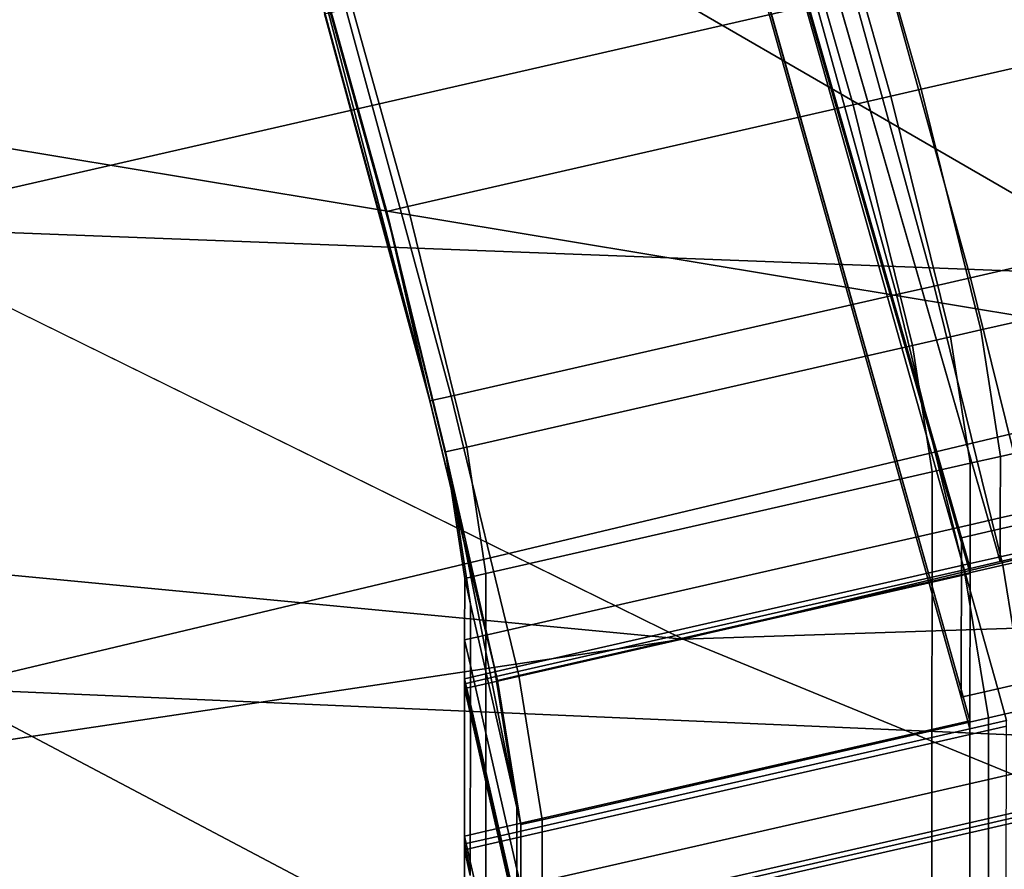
# Model space of a CAD drawing. Extents: x 0 to 1.75, y -0.8 to 0.
# Tile 44 of 77: x 1.2625 to 1.3006, y -0.6734 to -0.6404. Entities that reach past the tile are written whole.
import ezdxf

# ---------------------------------------------------------------- set-up
doc = ezdxf.new("R2010")
doc.units = 0
for name, color, linetype in [('L0_GESTELL_0', 7, 'CONTINUOUS'), ('L1_BECKEN_AUSSEN_0', 7, 'CONTINUOUS'), ('L2_BECKEN_INNEN_0', 7, 'CONTINUOUS')]:
    doc.layers.add(name, color=color, linetype=linetype)

msp = doc.modelspace()

# ---------------------------------------------------------------- linework, layer by layer
at = {"layer": 'L0_GESTELL_0', "color": 8}
for points, invisible_edges in [([(1.234665, -0.4, 0.132757), (1.309476, -0.658286, 0.092794), (1.234938, -0.400936, 0.092823), (1.234665, -0.4, 0.132757)], 8), ([(1.234665, -0.4, 0.132757), (1.234933, -0.400959, 0.132757), (1.309476, -0.658286, 0.092794), (1.234665, -0.4, 0.132757)], 8), ([(1.234938, -0.400936, 0.091508), (1.308304, -0.658369, 0.091478), (1.233956, -0.401608, 0.091507), (1.234938, -0.400936, 0.091508)], 9), ([(1.308396, -0.664519, 0.134866), (1.234933, -0.40096, 0.134896), (1.234032, -0.401632, 0.134895), (1.308396, -0.664519, 0.134866)], 9), ([(1.234933, -0.400959, 0.132757), (1.309471, -0.663968, 0.132727), (1.309476, -0.658286, 0.092794), (1.234933, -0.400959, 0.132757)], 8), ([(1.234933, -0.400959, 0.132757), (1.234933, -0.40096, 0.134896), (1.309471, -0.663968, 0.132727), (1.234933, -0.400959, 0.132757)], 8), ([(1.234933, -0.40096, 0.134896), (1.309471, -0.664272, 0.134867), (1.309471, -0.663968, 0.132727), (1.234933, -0.40096, 0.134896)], 8), ([(1.234933, -0.40096, 0.134896), (1.308396, -0.664519, 0.134866), (1.309471, -0.664272, 0.134867), (1.234933, -0.40096, 0.134896)], 9), ([(1.234938, -0.400936, 0.091508), (1.234938, -0.400936, 0.092823), (1.309476, -0.658099, 0.091479), (1.234938, -0.400936, 0.091508)], 8), ([(1.234938, -0.400936, 0.092823), (1.309476, -0.658286, 0.092794), (1.309476, -0.658099, 0.091479), (1.234938, -0.400936, 0.092823)], 8), ([(1.308304, -0.658369, 0.091478), (1.234938, -0.400936, 0.091508), (1.309476, -0.658099, 0.091479), (1.308304, -0.658369, 0.091478)], 9), ([(1.233956, -0.401608, 0.091507), (1.300137, -0.660247, 0.091474), (1.227109, -0.406295, 0.091503), (1.233956, -0.401608, 0.091507)], 9), ([(1.300376, -0.666366, 0.134864), (1.234032, -0.401632, 0.134895), (1.227309, -0.406648, 0.134892), (1.300376, -0.666366, 0.134864)], 9), ([(1.300137, -0.660247, 0.091474), (1.233956, -0.401608, 0.091507), (1.308304, -0.658369, 0.091478), (1.300137, -0.660247, 0.091474)], 9), ([(1.234032, -0.401632, 0.134895), (1.300376, -0.666366, 0.134864), (1.308396, -0.664519, 0.134866), (1.234032, -0.401632, 0.134895)], 9), ([(1.227109, -0.406295, 0.091503), (1.29897, -0.660515, 0.091474), (1.226131, -0.406964, 0.091502), (1.227109, -0.406295, 0.091503)], 9), ([(1.29897, -0.660515, 0.091474), (1.227109, -0.406295, 0.091503), (1.300137, -0.660247, 0.091474), (1.29897, -0.660515, 0.091474)], 9), ([(1.298965, -0.666691, 0.134863), (1.227309, -0.406648, 0.134892), (1.226126, -0.40753, 0.134892), (1.298965, -0.666691, 0.134863)], 9), ([(1.226131, -0.406964, 0.091502), (1.29897, -0.660703, 0.092789), (1.226131, -0.406981, 0.092818), (1.226131, -0.406964, 0.091502)], 8), ([(1.226131, -0.406964, 0.091502), (1.29897, -0.660515, 0.091474), (1.29897, -0.660703, 0.092789), (1.226131, -0.406964, 0.091502)], 8), ([(1.227309, -0.406648, 0.134892), (1.298965, -0.666691, 0.134863), (1.300376, -0.666366, 0.134864), (1.227309, -0.406648, 0.134892)], 9), ([(1.226131, -0.406981, 0.092818), (1.298965, -0.666387, 0.132724), (1.226126, -0.407503, 0.132752), (1.226131, -0.406981, 0.092818)], 8), ([(1.226131, -0.406981, 0.092818), (1.29897, -0.660703, 0.092789), (1.298965, -0.666387, 0.132724), (1.226131, -0.406981, 0.092818)], 8), ([(1.226126, -0.407503, 0.132752), (1.298965, -0.666691, 0.134863), (1.226126, -0.40753, 0.134892), (1.226126, -0.407503, 0.132752)], 8), ([(1.226126, -0.407503, 0.132752), (1.298965, -0.666387, 0.132724), (1.298965, -0.666691, 0.134863), (1.226126, -0.407503, 0.132752)], 8), ([(1.297408, -0.643146, 0.031635), (1.301867, -0.628317, 0.019959), (1.293738, -0.630183, 0.019967), (1.297408, -0.643146, 0.031635)], 9), ([(1.301867, -0.628317, 0.019959), (1.297408, -0.643146, 0.031635), (1.305561, -0.641282, 0.03163), (1.301867, -0.628317, 0.019959)], 9), ([(1.296243, -0.643413, 0.031636), (1.293738, -0.630183, 0.019967), (1.292576, -0.63045, 0.019968), (1.296243, -0.643413, 0.031636)], 9), ([(1.293738, -0.630183, 0.019967), (1.296243, -0.643413, 0.031636), (1.297408, -0.643146, 0.031635), (1.293738, -0.630183, 0.019967)], 9), ([(1.294777, -0.643748, 0.031637), (1.292576, -0.63045, 0.019968), (1.291115, -0.630786, 0.019969), (1.294777, -0.643748, 0.031637)], 9), ([(1.292576, -0.63045, 0.019968), (1.294777, -0.643748, 0.031637), (1.296243, -0.643413, 0.031636), (1.292576, -0.63045, 0.019968)], 9), ([(1.277551, -0.647687, 0.031648), (1.291115, -0.630786, 0.019969), (1.273939, -0.634729, 0.019985), (1.277551, -0.647687, 0.031648)], 9), ([(1.291115, -0.630786, 0.019969), (1.277551, -0.647687, 0.031648), (1.294777, -0.643748, 0.031637), (1.291115, -0.630786, 0.019969)], 9), ([(1.303183, -0.633636, 0.011626), (1.299329, -0.650442, 0.025093), (1.295197, -0.635458, 0.011626), (1.303183, -0.633636, 0.011626)], 9), ([(1.299329, -0.650442, 0.025093), (1.303183, -0.633636, 0.011626), (1.307337, -0.648616, 0.025093), (1.299329, -0.650442, 0.025093)], 9), ([(1.276728, -0.647875, 0.031648), (1.273939, -0.634729, 0.019985), (1.273119, -0.634918, 0.019986), (1.276728, -0.647875, 0.031648)], 9), ([(1.273939, -0.634729, 0.019985), (1.276728, -0.647875, 0.031648), (1.277551, -0.647687, 0.031648), (1.273939, -0.634729, 0.019985)], 9), ([(1.273244, -0.635467, 0.019119), (1.276728, -0.647875, 0.031648), (1.273119, -0.634918, 0.019986), (1.273244, -0.635467, 0.019119)], 9), ([(1.273244, -0.635467, 0.019119), (1.278287, -0.654708, 0.025546), (1.276902, -0.648636, 0.030969), (1.273244, -0.635467, 0.019119)], 8), ([(1.273244, -0.635467, 0.019119), (1.274244, -0.639852, 0.012204), (1.278287, -0.654708, 0.025546), (1.273244, -0.635467, 0.019119)], 8), ([(1.276728, -0.647875, 0.031648), (1.273244, -0.635467, 0.019119), (1.276902, -0.648636, 0.030969), (1.276728, -0.647875, 0.031648)], 9), ([(1.295197, -0.635458, 0.011626), (1.29792, -0.650764, 0.025093), (1.293792, -0.635778, 0.011626), (1.295197, -0.635458, 0.011626)], 9), ([(1.29792, -0.650764, 0.025093), (1.295197, -0.635458, 0.011626), (1.299329, -0.650442, 0.025093), (1.29792, -0.650764, 0.025093)], 9), ([(1.293792, -0.635778, 0.011626), (1.296454, -0.651098, 0.025093), (1.29233, -0.636112, 0.011626), (1.293792, -0.635778, 0.011626)], 9), ([(1.296454, -0.651098, 0.025093), (1.293792, -0.635778, 0.011626), (1.29792, -0.650764, 0.025093), (1.296454, -0.651098, 0.025093)], 9), ([(1.29233, -0.636112, 0.011626), (1.279225, -0.655028, 0.025093), (1.275148, -0.640031, 0.011626), (1.29233, -0.636112, 0.011626)], 9), ([(1.279225, -0.655028, 0.025093), (1.29233, -0.636112, 0.011626), (1.296454, -0.651098, 0.025093), (1.279225, -0.655028, 0.025093)], 9), ([(1.274328, -0.640218, 0.011626), (1.278287, -0.654708, 0.025546), (1.274244, -0.639852, 0.012204), (1.274328, -0.640218, 0.011626)], 9), ([(1.275148, -0.640031, 0.011626), (1.278403, -0.655216, 0.025093), (1.274328, -0.640218, 0.011626), (1.275148, -0.640031, 0.011626)], 9), ([(1.278403, -0.655216, 0.025093), (1.275148, -0.640031, 0.011626), (1.279225, -0.655028, 0.025093), (1.278403, -0.655216, 0.025093)], 9), ([(1.278287, -0.654708, 0.025546), (1.274328, -0.640218, 0.011626), (1.278403, -0.655216, 0.025093), (1.278287, -0.654708, 0.025546)], 9), ([(1.297408, -0.643146, 0.031635), (1.307889, -0.650603, 0.046257), (1.305561, -0.641282, 0.03163), (1.297408, -0.643146, 0.031635)], 9), ([(1.296243, -0.643413, 0.031636), (1.29972, -0.652466, 0.046255), (1.297408, -0.643146, 0.031635), (1.296243, -0.643413, 0.031636)], 9), ([(1.307889, -0.650603, 0.046257), (1.297408, -0.643146, 0.031635), (1.29972, -0.652466, 0.046255), (1.307889, -0.650603, 0.046257)], 9), ([(1.294777, -0.643748, 0.031637), (1.298553, -0.652732, 0.046255), (1.296243, -0.643413, 0.031636), (1.294777, -0.643748, 0.031637)], 9), ([(1.29972, -0.652466, 0.046255), (1.296243, -0.643413, 0.031636), (1.298553, -0.652732, 0.046255), (1.29972, -0.652466, 0.046255)], 9), ([(1.277551, -0.647687, 0.031648), (1.297084, -0.653067, 0.046255), (1.294777, -0.643748, 0.031637), (1.277551, -0.647687, 0.031648)], 9), ([(1.298553, -0.652732, 0.046255), (1.294777, -0.643748, 0.031637), (1.297084, -0.653067, 0.046255), (1.298553, -0.652732, 0.046255)], 9), ([(1.276728, -0.647875, 0.031648), (1.279825, -0.657003, 0.046252), (1.277551, -0.647687, 0.031648), (1.276728, -0.647875, 0.031648)], 9), ([(1.297084, -0.653067, 0.046255), (1.277551, -0.647687, 0.031648), (1.279825, -0.657003, 0.046252), (1.297084, -0.653067, 0.046255)], 9), ([(1.276902, -0.648636, 0.030969), (1.279001, -0.657191, 0.046252), (1.276728, -0.647875, 0.031648), (1.276902, -0.648636, 0.030969)], 9), ([(1.279825, -0.657003, 0.046252), (1.276728, -0.647875, 0.031648), (1.279001, -0.657191, 0.046252), (1.279825, -0.657003, 0.046252)], 9), ([(1.278287, -0.654708, 0.025546), (1.27921, -0.658108, 0.045818), (1.276902, -0.648636, 0.030969), (1.278287, -0.654708, 0.025546)], 9), ([(1.279001, -0.657191, 0.046252), (1.276902, -0.648636, 0.030969), (1.27921, -0.658108, 0.045818), (1.279001, -0.657191, 0.046252)], 9), ([(1.307337, -0.648616, 0.025093), (1.301982, -0.661254, 0.042063), (1.299329, -0.650442, 0.025093), (1.307337, -0.648616, 0.025093)], 9), ([(1.299329, -0.650442, 0.025093), (1.30057, -0.661576, 0.042063), (1.29792, -0.650764, 0.025093), (1.299329, -0.650442, 0.025093)], 9), ([(1.30057, -0.661576, 0.042063), (1.299329, -0.650442, 0.025093), (1.301982, -0.661254, 0.042063), (1.30057, -0.661576, 0.042063)], 9), ([(1.29792, -0.650764, 0.025093), (1.299101, -0.661911, 0.042063), (1.296454, -0.651098, 0.025093), (1.29792, -0.650764, 0.025093)], 9), ([(1.299101, -0.661911, 0.042063), (1.29792, -0.650764, 0.025093), (1.30057, -0.661576, 0.042063), (1.299101, -0.661911, 0.042063)], 9), ([(1.300478, -0.657363, 0.06299), (1.307889, -0.650603, 0.046257), (1.29972, -0.652466, 0.046255), (1.300478, -0.657363, 0.06299)], 9), ([(1.307889, -0.650603, 0.046257), (1.300478, -0.657363, 0.06299), (1.308652, -0.6555, 0.062994), (1.307889, -0.650603, 0.046257)], 9), ([(1.296454, -0.651098, 0.025093), (1.281843, -0.665848, 0.042063), (1.279225, -0.655028, 0.025093), (1.296454, -0.651098, 0.025093)], 9), ([(1.281843, -0.665848, 0.042063), (1.296454, -0.651098, 0.025093), (1.299101, -0.661911, 0.042063), (1.281843, -0.665848, 0.042063)], 9), ([(1.297841, -0.657965, 0.062989), (1.298553, -0.652732, 0.046255), (1.297084, -0.653067, 0.046255), (1.297841, -0.657965, 0.062989)], 9), ([(1.298553, -0.652732, 0.046255), (1.297841, -0.657965, 0.062989), (1.29931, -0.657629, 0.06299), (1.298553, -0.652732, 0.046255)], 9), ([(1.29931, -0.657629, 0.06299), (1.29972, -0.652466, 0.046255), (1.298553, -0.652732, 0.046255), (1.29931, -0.657629, 0.06299)], 9), ([(1.29972, -0.652466, 0.046255), (1.29931, -0.657629, 0.06299), (1.300478, -0.657363, 0.06299), (1.29972, -0.652466, 0.046255)], 9), ([(1.280571, -0.661902, 0.06298), (1.297084, -0.653067, 0.046255), (1.279825, -0.657003, 0.046252), (1.280571, -0.661902, 0.06298)], 9), ([(1.297084, -0.653067, 0.046255), (1.280571, -0.661902, 0.06298), (1.297841, -0.657965, 0.062989), (1.297084, -0.653067, 0.046255)], 9), ([(1.278403, -0.655216, 0.025093), (1.280879, -0.665424, 0.042352), (1.278287, -0.654708, 0.025546), (1.278403, -0.655216, 0.025093)], 9), ([(1.27921, -0.658108, 0.045818), (1.278287, -0.654708, 0.025546), (1.280879, -0.665424, 0.042352), (1.27921, -0.658108, 0.045818)], 9), ([(1.279225, -0.655028, 0.025093), (1.281019, -0.666036, 0.042063), (1.278403, -0.655216, 0.025093), (1.279225, -0.655028, 0.025093)], 9), ([(1.281019, -0.666036, 0.042063), (1.279225, -0.655028, 0.025093), (1.281843, -0.665848, 0.042063), (1.281019, -0.666036, 0.042063)], 9), ([(1.280879, -0.665424, 0.042352), (1.278403, -0.655216, 0.025093), (1.281019, -0.666036, 0.042063), (1.280879, -0.665424, 0.042352)], 9), ([(1.300476, -0.65974, 0.079611), (1.308652, -0.6555, 0.062994), (1.300478, -0.657363, 0.06299), (1.300476, -0.65974, 0.079611)], 9), ([(1.308652, -0.6555, 0.062994), (1.300476, -0.65974, 0.079611), (1.30865, -0.657876, 0.079615), (1.308652, -0.6555, 0.062994)], 9), ([(1.279747, -0.66209, 0.06298), (1.279825, -0.657003, 0.046252), (1.279001, -0.657191, 0.046252), (1.279747, -0.66209, 0.06298)], 9), ([(1.27921, -0.658108, 0.045818), (1.279747, -0.66209, 0.06298), (1.279001, -0.657191, 0.046252), (1.27921, -0.658108, 0.045818)], 9), ([(1.279825, -0.657003, 0.046252), (1.279747, -0.66209, 0.06298), (1.280571, -0.661902, 0.06298), (1.279825, -0.657003, 0.046252)], 9), ([(1.297839, -0.660341, 0.07961), (1.29931, -0.657629, 0.06299), (1.297841, -0.657965, 0.062989), (1.297839, -0.660341, 0.07961)], 9), ([(1.29931, -0.657629, 0.06299), (1.297839, -0.660341, 0.07961), (1.299308, -0.660006, 0.07961), (1.29931, -0.657629, 0.06299)], 9), ([(1.299308, -0.660006, 0.07961), (1.300478, -0.657363, 0.06299), (1.29931, -0.657629, 0.06299), (1.299308, -0.660006, 0.07961)], 9), ([(1.300478, -0.657363, 0.06299), (1.299308, -0.660006, 0.07961), (1.300476, -0.65974, 0.079611), (1.300478, -0.657363, 0.06299)], 9), ([(1.280569, -0.664279, 0.079602), (1.297841, -0.657965, 0.062989), (1.280571, -0.661902, 0.06298), (1.280569, -0.664279, 0.079602)], 9), ([(1.297841, -0.657965, 0.062989), (1.280569, -0.664279, 0.079602), (1.297839, -0.660341, 0.07961), (1.297841, -0.657965, 0.062989)], 9), ([(1.300475, -0.661246, 0.090142), (1.30865, -0.657876, 0.079615), (1.300476, -0.65974, 0.079611), (1.300475, -0.661246, 0.090142)], 9), ([(1.30865, -0.657876, 0.079615), (1.300475, -0.661246, 0.090142), (1.308649, -0.659382, 0.090146), (1.30865, -0.657876, 0.079615)], 9), ([(1.27921, -0.658108, 0.045818), (1.28177, -0.67096, 0.061019), (1.279972, -0.663078, 0.062762), (1.27921, -0.658108, 0.045818)], 8), ([(1.27921, -0.658108, 0.045818), (1.280879, -0.665424, 0.042352), (1.28177, -0.67096, 0.061019), (1.27921, -0.658108, 0.045818)], 8), ([(1.279747, -0.66209, 0.06298), (1.27921, -0.658108, 0.045818), (1.279972, -0.663078, 0.062762), (1.279747, -0.66209, 0.06298)], 9), ([(1.308304, -0.658369, 0.091478), (1.300475, -0.661437, 0.091474), (1.300137, -0.660247, 0.091474), (1.308304, -0.658369, 0.091478)], 9), ([(1.300475, -0.661437, 0.091474), (1.308304, -0.658369, 0.091478), (1.308649, -0.659573, 0.091478), (1.300475, -0.661437, 0.091474)], 9), ([(1.300475, -0.661437, 0.091474), (1.308649, -0.659382, 0.090146), (1.300475, -0.661246, 0.090142), (1.300475, -0.661437, 0.091474)], 9), ([(1.308649, -0.659382, 0.090146), (1.300475, -0.661437, 0.091474), (1.308649, -0.659573, 0.091478), (1.308649, -0.659382, 0.090146)], 9), ([(1.299307, -0.661512, 0.090142), (1.300476, -0.65974, 0.079611), (1.299308, -0.660006, 0.07961), (1.299307, -0.661512, 0.090142)], 9), ([(1.300476, -0.65974, 0.079611), (1.299307, -0.661512, 0.090142), (1.300475, -0.661246, 0.090142), (1.300476, -0.65974, 0.079611)], 9), ([(1.280568, -0.665785, 0.090133), (1.297839, -0.660341, 0.07961), (1.280569, -0.664279, 0.079602), (1.280568, -0.665785, 0.090133)], 9), ([(1.297839, -0.660341, 0.07961), (1.280568, -0.665785, 0.090133), (1.297837, -0.661847, 0.090141), (1.297839, -0.660341, 0.07961)], 9), ([(1.297837, -0.661847, 0.090141), (1.299308, -0.660006, 0.07961), (1.297839, -0.660341, 0.07961), (1.297837, -0.661847, 0.090141)], 9), ([(1.299308, -0.660006, 0.07961), (1.297837, -0.661847, 0.090141), (1.299307, -0.661512, 0.090142), (1.299308, -0.660006, 0.07961)], 9), ([(1.300137, -0.660247, 0.091474), (1.299307, -0.661703, 0.091474), (1.29897, -0.660515, 0.091474), (1.300137, -0.660247, 0.091474)], 9), ([(1.299307, -0.661703, 0.091474), (1.300137, -0.660247, 0.091474), (1.300475, -0.661437, 0.091474), (1.299307, -0.661703, 0.091474)], 9), ([(1.299307, -0.661891, 0.092789), (1.298965, -0.666387, 0.132724), (1.29897, -0.660703, 0.092789), (1.299307, -0.661891, 0.092789)], 9), ([(1.299307, -0.661703, 0.091474), (1.29897, -0.660703, 0.092789), (1.29897, -0.660515, 0.091474), (1.299307, -0.661703, 0.091474)], 9), ([(1.29897, -0.660703, 0.092789), (1.299307, -0.661703, 0.091474), (1.299307, -0.661891, 0.092789), (1.29897, -0.660703, 0.092789)], 9), ([(1.297837, -0.662038, 0.091473), (1.299307, -0.661512, 0.090142), (1.297837, -0.661847, 0.090141), (1.297837, -0.662038, 0.091473)], 9), ([(1.299307, -0.661512, 0.090142), (1.297837, -0.662038, 0.091473), (1.299307, -0.661703, 0.091474), (1.299307, -0.661512, 0.090142)], 9), ([(1.299307, -0.661703, 0.091474), (1.300475, -0.661246, 0.090142), (1.299307, -0.661512, 0.090142), (1.299307, -0.661703, 0.091474)], 9), ([(1.300475, -0.661246, 0.090142), (1.299307, -0.661703, 0.091474), (1.300475, -0.661437, 0.091474), (1.300475, -0.661246, 0.090142)], 9), ([(1.301982, -0.661254, 0.042063), (1.301483, -0.667156, 0.060874), (1.30057, -0.661576, 0.042063), (1.301982, -0.661254, 0.042063)], 9), ([(1.279745, -0.664467, 0.079601), (1.280571, -0.661902, 0.06298), (1.279747, -0.66209, 0.06298), (1.279745, -0.664467, 0.079601)], 9), ([(1.280571, -0.661902, 0.06298), (1.279745, -0.664467, 0.079601), (1.280569, -0.664279, 0.079602), (1.280571, -0.661902, 0.06298)], 9), ([(1.280568, -0.665975, 0.091466), (1.297837, -0.661847, 0.090141), (1.280568, -0.665785, 0.090133), (1.280568, -0.665975, 0.091466)], 9), ([(1.297837, -0.661847, 0.090141), (1.280568, -0.665975, 0.091466), (1.297837, -0.662038, 0.091473), (1.297837, -0.661847, 0.090141)], 9), ([(1.297833, -0.667937, 0.132723), (1.299307, -0.661891, 0.092789), (1.297837, -0.662226, 0.092788), (1.297833, -0.667937, 0.132723)], 9), ([(1.299307, -0.661891, 0.092789), (1.297833, -0.667937, 0.132723), (1.299302, -0.667602, 0.132723), (1.299307, -0.661891, 0.092789)], 9), ([(1.297837, -0.662226, 0.092788), (1.299307, -0.661703, 0.091474), (1.297837, -0.662038, 0.091473), (1.297837, -0.662226, 0.092788)], 9), ([(1.299307, -0.661703, 0.091474), (1.297837, -0.662226, 0.092788), (1.299307, -0.661891, 0.092789), (1.299307, -0.661703, 0.091474)], 9), ([(1.298965, -0.666387, 0.132724), (1.299307, -0.661891, 0.092789), (1.299302, -0.667602, 0.132723), (1.298965, -0.666387, 0.132724)], 9), ([(1.30057, -0.661576, 0.042063), (1.300014, -0.667492, 0.060874), (1.299101, -0.661911, 0.042063), (1.30057, -0.661576, 0.042063)], 9), ([(1.300014, -0.667492, 0.060874), (1.30057, -0.661576, 0.042063), (1.301483, -0.667156, 0.060874), (1.300014, -0.667492, 0.060874)], 9), ([(1.279972, -0.663078, 0.062762), (1.279745, -0.664467, 0.079601), (1.279747, -0.66209, 0.06298), (1.279972, -0.663078, 0.062762)], 9), ([(1.280563, -0.671875, 0.132717), (1.297837, -0.662226, 0.092788), (1.280568, -0.666164, 0.092781), (1.280563, -0.671875, 0.132717)], 9), ([(1.297837, -0.662226, 0.092788), (1.280563, -0.671875, 0.132717), (1.297833, -0.667937, 0.132723), (1.297837, -0.662226, 0.092788)], 9), ([(1.280568, -0.666164, 0.092781), (1.297837, -0.662038, 0.091473), (1.280568, -0.665975, 0.091466), (1.280568, -0.666164, 0.092781)], 9), ([(1.297837, -0.662038, 0.091473), (1.280568, -0.666164, 0.092781), (1.297837, -0.662226, 0.092788), (1.297837, -0.662038, 0.091473)], 9), ([(1.299101, -0.661911, 0.042063), (1.282745, -0.671431, 0.060874), (1.281843, -0.665848, 0.042063), (1.299101, -0.661911, 0.042063)], 9), ([(1.282745, -0.671431, 0.060874), (1.299101, -0.661911, 0.042063), (1.300014, -0.667492, 0.060874), (1.282745, -0.671431, 0.060874)], 9), ([(1.279745, -0.664467, 0.079601), (1.279972, -0.663078, 0.062762), (1.27997, -0.665456, 0.079388), (1.279745, -0.664467, 0.079601)], 9), ([(1.28177, -0.67096, 0.061019), (1.27997, -0.665456, 0.079388), (1.279972, -0.663078, 0.062762), (1.28177, -0.67096, 0.061019)], 9), ([(1.279744, -0.665973, 0.090133), (1.280569, -0.664279, 0.079602), (1.279745, -0.664467, 0.079601), (1.279744, -0.665973, 0.090133)], 9), ([(1.280569, -0.664279, 0.079602), (1.279744, -0.665973, 0.090133), (1.280568, -0.665785, 0.090133), (1.280569, -0.664279, 0.079602)], 9), ([(1.27997, -0.665456, 0.079388), (1.279744, -0.665973, 0.090133), (1.279745, -0.664467, 0.079601), (1.27997, -0.665456, 0.079388)], 9), ([(1.300714, -0.667585, 0.134863), (1.308396, -0.664519, 0.134866), (1.300376, -0.666366, 0.134864), (1.300714, -0.667585, 0.134863)], 9), ([(1.279744, -0.665973, 0.090133), (1.27997, -0.665456, 0.079388), (1.279969, -0.666962, 0.089922), (1.279744, -0.665973, 0.090133)], 9), ([(1.28177, -0.673345, 0.077685), (1.279969, -0.666962, 0.089922), (1.27997, -0.665456, 0.079388), (1.28177, -0.673345, 0.077685)], 9), ([(1.27997, -0.665456, 0.079388), (1.28177, -0.67096, 0.061019), (1.28177, -0.673345, 0.077685), (1.27997, -0.665456, 0.079388)], 9), ([(1.281019, -0.666036, 0.042063), (1.28177, -0.67096, 0.061019), (1.280879, -0.665424, 0.042352), (1.281019, -0.666036, 0.042063)], 9), ([(1.279743, -0.666163, 0.091465), (1.280568, -0.665785, 0.090133), (1.279744, -0.665973, 0.090133), (1.279743, -0.666163, 0.091465)], 9), ([(1.280568, -0.665785, 0.090133), (1.279743, -0.666163, 0.091465), (1.280568, -0.665975, 0.091466), (1.280568, -0.665785, 0.090133)], 9), ([(1.279969, -0.666962, 0.089922), (1.279743, -0.666163, 0.091465), (1.279744, -0.665973, 0.090133), (1.279969, -0.666962, 0.089922)], 9), ([(1.279743, -0.666352, 0.09278), (1.280568, -0.665975, 0.091466), (1.279743, -0.666163, 0.091465), (1.279743, -0.666352, 0.09278)], 9), ([(1.280568, -0.665975, 0.091466), (1.279743, -0.666352, 0.09278), (1.280568, -0.666164, 0.092781), (1.280568, -0.665975, 0.091466)], 9), ([(1.281843, -0.665848, 0.042063), (1.28192, -0.671619, 0.060874), (1.281019, -0.666036, 0.042063), (1.281843, -0.665848, 0.042063)], 9), ([(1.28177, -0.67096, 0.061019), (1.281019, -0.666036, 0.042063), (1.28192, -0.671619, 0.060874), (1.28177, -0.67096, 0.061019)], 9), ([(1.28192, -0.671619, 0.060874), (1.281843, -0.665848, 0.042063), (1.282745, -0.671431, 0.060874), (1.28192, -0.671619, 0.060874)], 9), ([(1.279739, -0.672063, 0.132716), (1.280568, -0.666164, 0.092781), (1.279743, -0.666352, 0.09278), (1.279739, -0.672063, 0.132716)], 9), ([(1.280568, -0.666164, 0.092781), (1.279739, -0.672063, 0.132716), (1.280563, -0.671875, 0.132717), (1.280568, -0.666164, 0.092781)], 9), ([(1.279969, -0.667341, 0.092571), (1.279739, -0.672063, 0.132716), (1.279743, -0.666352, 0.09278), (1.279969, -0.667341, 0.092571)], 9), ([(1.279743, -0.666163, 0.091465), (1.279969, -0.666962, 0.089922), (1.279969, -0.667153, 0.091255), (1.279743, -0.666163, 0.091465)], 9), ([(1.279969, -0.667153, 0.091255), (1.279743, -0.666352, 0.09278), (1.279743, -0.666163, 0.091465), (1.279969, -0.667153, 0.091255)], 9), ([(1.279743, -0.666352, 0.09278), (1.279969, -0.667153, 0.091255), (1.279969, -0.667341, 0.092571), (1.279743, -0.666352, 0.09278)], 9), ([(1.299302, -0.667908, 0.134863), (1.300376, -0.666366, 0.134864), (1.298965, -0.666691, 0.134863), (1.299302, -0.667908, 0.134863)], 9), ([(1.299302, -0.667602, 0.132723), (1.298965, -0.666691, 0.134863), (1.298965, -0.666387, 0.132724), (1.299302, -0.667602, 0.132723)], 9), ([(1.300376, -0.666366, 0.134864), (1.299302, -0.667908, 0.134863), (1.300714, -0.667585, 0.134863), (1.300376, -0.666366, 0.134864)], 9), ([(1.298965, -0.666691, 0.134863), (1.299302, -0.667602, 0.132723), (1.299302, -0.667908, 0.134863), (1.298965, -0.666691, 0.134863)], 9), ([(1.28177, -0.674856, 0.088245), (1.279969, -0.667153, 0.091255), (1.279969, -0.666962, 0.089922), (1.28177, -0.674856, 0.088245)], 9), ([(1.279969, -0.666962, 0.089922), (1.28177, -0.673345, 0.077685), (1.28177, -0.674856, 0.088245), (1.279969, -0.666962, 0.089922)], 9), ([(1.279969, -0.667153, 0.091255), (1.28177, -0.674856, 0.088245), (1.28177, -0.675047, 0.089581), (1.279969, -0.667153, 0.091255)], 9), ([(1.28177, -0.675047, 0.089581), (1.279969, -0.667341, 0.092571), (1.279969, -0.667153, 0.091255), (1.28177, -0.675047, 0.089581)], 9), ([(1.301483, -0.667156, 0.060874), (1.300014, -0.669877, 0.077543), (1.300014, -0.667492, 0.060874), (1.301483, -0.667156, 0.060874)], 9), ([(1.300014, -0.669877, 0.077543), (1.301483, -0.667156, 0.060874), (1.301483, -0.669542, 0.077543), (1.300014, -0.669877, 0.077543)], 9), ([(1.279739, -0.672063, 0.132716), (1.279969, -0.667341, 0.092571), (1.279965, -0.673054, 0.132519), (1.279739, -0.672063, 0.132716)], 9), ([(1.28177, -0.675236, 0.090899), (1.279965, -0.673054, 0.132519), (1.279969, -0.667341, 0.092571), (1.28177, -0.675236, 0.090899)], 9), ([(1.279969, -0.667341, 0.092571), (1.28177, -0.675047, 0.089581), (1.28177, -0.675236, 0.090899), (1.279969, -0.667341, 0.092571)], 9), ([(1.300014, -0.667492, 0.060874), (1.282745, -0.673816, 0.077543), (1.282745, -0.671431, 0.060874), (1.300014, -0.667492, 0.060874)], 9), ([(1.282745, -0.673816, 0.077543), (1.300014, -0.667492, 0.060874), (1.300014, -0.669877, 0.077543), (1.282745, -0.673816, 0.077543)], 9), ([(1.297832, -0.668243, 0.134862), (1.299302, -0.667602, 0.132723), (1.297833, -0.667937, 0.132723), (1.297832, -0.668243, 0.134862)], 9), ([(1.299302, -0.667602, 0.132723), (1.297832, -0.668243, 0.134862), (1.299302, -0.667908, 0.134863), (1.299302, -0.667602, 0.132723)], 9), ([(1.299302, -0.668136, 0.13646), (1.300714, -0.667585, 0.134863), (1.299302, -0.667908, 0.134863), (1.299302, -0.668136, 0.13646)], 9), ([(1.300714, -0.667585, 0.134863), (1.299302, -0.668136, 0.13646), (1.300714, -0.667814, 0.13646), (1.300714, -0.667585, 0.134863)], 9), ([(1.280563, -0.672181, 0.134856), (1.297833, -0.667937, 0.132723), (1.280563, -0.671875, 0.132717), (1.280563, -0.672181, 0.134856)], 9), ([(1.297833, -0.667937, 0.132723), (1.280563, -0.672181, 0.134856), (1.297832, -0.668243, 0.134862), (1.297833, -0.667937, 0.132723)], 9), ([(1.297832, -0.668471, 0.136459), (1.299302, -0.667908, 0.134863), (1.297832, -0.668243, 0.134862), (1.297832, -0.668471, 0.136459)], 9), ([(1.299302, -0.667908, 0.134863), (1.297832, -0.668471, 0.136459), (1.299302, -0.668136, 0.13646), (1.299302, -0.667908, 0.134863)], 9), ([(1.299281, -0.694224, 0.318888), (1.300714, -0.667814, 0.13646), (1.299302, -0.668136, 0.13646), (1.299281, -0.694224, 0.318888)], 9), ([(1.300714, -0.667814, 0.13646), (1.299281, -0.694224, 0.318888), (1.300693, -0.693901, 0.318888), (1.300714, -0.667814, 0.13646)], 9), ([(1.280563, -0.672409, 0.136453), (1.297832, -0.668243, 0.134862), (1.280563, -0.672181, 0.134856), (1.280563, -0.672409, 0.136453)], 9), ([(1.297832, -0.668243, 0.134862), (1.280563, -0.672409, 0.136453), (1.297832, -0.668471, 0.136459), (1.297832, -0.668243, 0.134862)], 9), ([(1.297811, -0.694559, 0.318888), (1.299302, -0.668136, 0.13646), (1.297832, -0.668471, 0.136459), (1.297811, -0.694559, 0.318888)], 9), ([(1.299302, -0.668136, 0.13646), (1.297811, -0.694559, 0.318888), (1.299281, -0.694224, 0.318888), (1.299302, -0.668136, 0.13646)], 9), ([(1.280542, -0.698498, 0.318888), (1.297832, -0.668471, 0.136459), (1.280563, -0.672409, 0.136453), (1.280542, -0.698498, 0.318888)], 9), ([(1.297832, -0.668471, 0.136459), (1.280542, -0.698498, 0.318888), (1.297811, -0.694559, 0.318888), (1.297832, -0.668471, 0.136459)], 9), ([(1.300014, -0.669877, 0.077543), (1.282745, -0.675327, 0.088104), (1.282745, -0.673816, 0.077543), (1.300014, -0.669877, 0.077543)], 9), ([(1.282745, -0.675327, 0.088104), (1.300014, -0.669877, 0.077543), (1.300014, -0.671388, 0.088104), (1.282745, -0.675327, 0.088104)], 9), ([(1.301483, -0.669542, 0.077543), (1.300014, -0.671388, 0.088104), (1.300014, -0.669877, 0.077543), (1.301483, -0.669542, 0.077543)], 9), ([(1.300014, -0.671388, 0.088104), (1.301483, -0.669542, 0.077543), (1.301483, -0.671053, 0.088104), (1.300014, -0.671388, 0.088104)], 9), ([(1.28192, -0.671619, 0.060874), (1.28177, -0.673345, 0.077685), (1.28177, -0.67096, 0.061019), (1.28192, -0.671619, 0.060874)], 9), ([(1.301483, -0.671053, 0.088104), (1.300014, -0.671579, 0.089441), (1.300014, -0.671388, 0.088104), (1.301483, -0.671053, 0.088104)], 9), ([(1.300014, -0.671579, 0.089441), (1.301483, -0.671053, 0.088104), (1.301483, -0.671244, 0.089441), (1.300014, -0.671579, 0.089441)], 9), ([(1.282745, -0.671431, 0.060874), (1.28192, -0.674004, 0.077543), (1.28192, -0.671619, 0.060874), (1.282745, -0.671431, 0.060874)], 9), ([(1.28192, -0.674004, 0.077543), (1.282745, -0.671431, 0.060874), (1.282745, -0.673816, 0.077543), (1.28192, -0.674004, 0.077543)], 9), ([(1.300014, -0.671388, 0.088104), (1.282745, -0.675519, 0.089441), (1.282745, -0.675327, 0.088104), (1.300014, -0.671388, 0.088104)], 9), ([(1.282745, -0.675519, 0.089441), (1.300014, -0.671388, 0.088104), (1.300014, -0.671579, 0.089441), (1.282745, -0.675519, 0.089441)], 9), ([(1.301483, -0.671244, 0.089441), (1.300014, -0.671768, 0.090759), (1.300014, -0.671579, 0.089441), (1.301483, -0.671244, 0.089441)], 9), ([(1.300014, -0.671768, 0.090759), (1.301483, -0.671244, 0.089441), (1.301483, -0.671433, 0.090759), (1.300014, -0.671768, 0.090759)], 9), ([(1.301483, -0.671433, 0.090759), (1.300014, -0.677499, 0.13081), (1.300014, -0.671768, 0.090759), (1.301483, -0.671433, 0.090759)], 9), ([(1.300014, -0.677499, 0.13081), (1.301483, -0.671433, 0.090759), (1.301483, -0.677164, 0.13081), (1.300014, -0.677499, 0.13081)], 9), ([(1.28177, -0.673345, 0.077685), (1.28192, -0.671619, 0.060874), (1.28192, -0.674004, 0.077543), (1.28177, -0.673345, 0.077685)], 9), ([(1.300014, -0.671579, 0.089441), (1.282745, -0.675707, 0.090759), (1.282745, -0.675519, 0.089441), (1.300014, -0.671579, 0.089441)], 9), ([(1.282745, -0.675707, 0.090759), (1.300014, -0.671579, 0.089441), (1.300014, -0.671768, 0.090759), (1.282745, -0.675707, 0.090759)], 9), ([(1.300014, -0.671768, 0.090759), (1.282745, -0.681438, 0.13081), (1.282745, -0.675707, 0.090759), (1.300014, -0.671768, 0.090759)], 9), ([(1.282745, -0.681438, 0.13081), (1.300014, -0.671768, 0.090759), (1.300014, -0.677499, 0.13081), (1.282745, -0.681438, 0.13081)], 9), ([(1.279738, -0.672369, 0.134856), (1.280563, -0.671875, 0.132717), (1.279739, -0.672063, 0.132716), (1.279738, -0.672369, 0.134856)], 9), ([(1.280563, -0.671875, 0.132717), (1.279738, -0.672369, 0.134856), (1.280563, -0.672181, 0.134856), (1.280563, -0.671875, 0.132717)], 9), ([(1.279965, -0.673054, 0.132519), (1.279738, -0.672369, 0.134856), (1.279739, -0.672063, 0.132716), (1.279965, -0.673054, 0.132519)], 9), ([(1.279738, -0.672597, 0.136453), (1.280563, -0.672181, 0.134856), (1.279738, -0.672369, 0.134856), (1.279738, -0.672597, 0.136453)], 9), ([(1.280563, -0.672181, 0.134856), (1.279738, -0.672597, 0.136453), (1.280563, -0.672409, 0.136453), (1.280563, -0.672181, 0.134856)], 9), ([(1.279717, -0.698686, 0.318888), (1.280563, -0.672409, 0.136453), (1.279738, -0.672597, 0.136453), (1.279717, -0.698686, 0.318888)], 9), ([(1.280563, -0.672409, 0.136453), (1.279717, -0.698686, 0.318888), (1.280542, -0.698498, 0.318888), (1.280563, -0.672409, 0.136453)], 9), ([(1.279738, -0.672369, 0.134856), (1.279965, -0.673054, 0.132519), (1.279965, -0.67336, 0.134659), (1.279738, -0.672369, 0.134856)], 9), ([(1.279965, -0.67336, 0.134659), (1.279738, -0.672597, 0.136453), (1.279738, -0.672369, 0.134856), (1.279965, -0.67336, 0.134659)], 9), ([(1.279965, -0.673589, 0.136256), (1.279717, -0.698686, 0.318888), (1.279738, -0.672597, 0.136453), (1.279965, -0.673589, 0.136256)], 9), ([(1.279738, -0.672597, 0.136453), (1.279965, -0.67336, 0.134659), (1.279965, -0.673589, 0.136256), (1.279738, -0.672597, 0.136453)], 9), ([(1.279965, -0.673054, 0.132519), (1.28177, -0.675236, 0.090899), (1.281769, -0.680965, 0.130942), (1.279965, -0.673054, 0.132519)], 9), ([(1.281769, -0.680965, 0.130942), (1.279965, -0.67336, 0.134659), (1.279965, -0.673054, 0.132519), (1.281769, -0.680965, 0.130942)], 9), ([(1.28192, -0.674004, 0.077543), (1.28177, -0.674856, 0.088245), (1.28177, -0.673345, 0.077685), (1.28192, -0.674004, 0.077543)], 9)]:
    msp.add_3dface(points, dxfattribs=dict(at, invisible_edges=invisible_edges))
at = {"layer": 'L1_BECKEN_AUSSEN_0', "color": 8, "invisible_edges": 8}
for points in [[(1.312316, -0.653763, 0.259266), (1.217607, -0.638065, 0.220026), (1.266396, -0.627148, 0.220026), (1.312316, -0.653763, 0.259266)], [(1.361076, -0.636506, 0.259266), (1.312316, -0.653763, 0.259266), (1.266396, -0.627148, 0.220026), (1.361076, -0.636506, 0.259266)], [(1.312316, -0.653763, 0.259266), (1.259481, -0.666349, 0.259266), (1.217607, -0.638065, 0.220026), (1.312316, -0.653763, 0.259266)], [(1.347393, -0.670157, 0.299011), (1.259481, -0.666349, 0.259266), (1.312316, -0.653763, 0.259266), (1.347393, -0.670157, 0.299011)], [(1.292466, -0.68377, 0.299011), (1.203874, -0.674582, 0.259266), (1.259481, -0.666349, 0.259266), (1.292466, -0.68377, 0.299011)], [(1.347393, -0.670157, 0.299011), (1.292466, -0.68377, 0.299011), (1.259481, -0.666349, 0.259266), (1.347393, -0.670157, 0.299011)], [(1.373904, -0.680745, 0.334644), (1.292466, -0.68377, 0.299011), (1.347393, -0.670157, 0.299011), (1.373904, -0.680745, 0.334644)]]:
    msp.add_3dface(points, dxfattribs=at)
at = {"layer": 'L2_BECKEN_INNEN_0', "color": 8, "invisible_edges": 8}
for points in [[(1.30683, -0.636746, 0.270034), (1.214372, -0.621883, 0.232285), (1.255718, -0.648453, 0.26946), (1.30683, -0.636746, 0.270034)], [(1.341158, -0.651706, 0.307468), (1.30683, -0.636746, 0.270034), (1.255718, -0.648453, 0.26946), (1.341158, -0.651706, 0.307468)], [(1.288209, -0.664445, 0.306828), (1.255718, -0.648453, 0.26946), (1.201442, -0.65616, 0.269028), (1.288209, -0.664445, 0.306828)], [(1.341158, -0.651706, 0.307468), (1.255718, -0.648453, 0.26946), (1.288209, -0.664445, 0.306828), (1.341158, -0.651706, 0.307468)], [(1.366816, -0.661801, 0.341705), (1.341158, -0.651706, 0.307468), (1.288209, -0.664445, 0.306828), (1.366816, -0.661801, 0.341705)], [(1.288209, -0.664445, 0.306828), (1.201442, -0.65616, 0.269028), (1.231916, -0.672837, 0.306322), (1.288209, -0.664445, 0.306828)], [(1.366816, -0.661801, 0.341705), (1.288209, -0.664445, 0.306828), (1.314145, -0.675085, 0.341121), (1.366816, -0.661801, 0.341705)], [(1.314145, -0.675085, 0.341121), (1.288209, -0.664445, 0.306828), (1.231916, -0.672837, 0.306322), (1.314145, -0.675085, 0.341121)], [(1.314145, -0.675085, 0.341121), (1.231916, -0.672837, 0.306322), (1.258082, -0.683846, 0.340627), (1.314145, -0.675085, 0.341121)]]:
    msp.add_3dface(points, dxfattribs=at)

doc.saveas('drawing.dxf')
